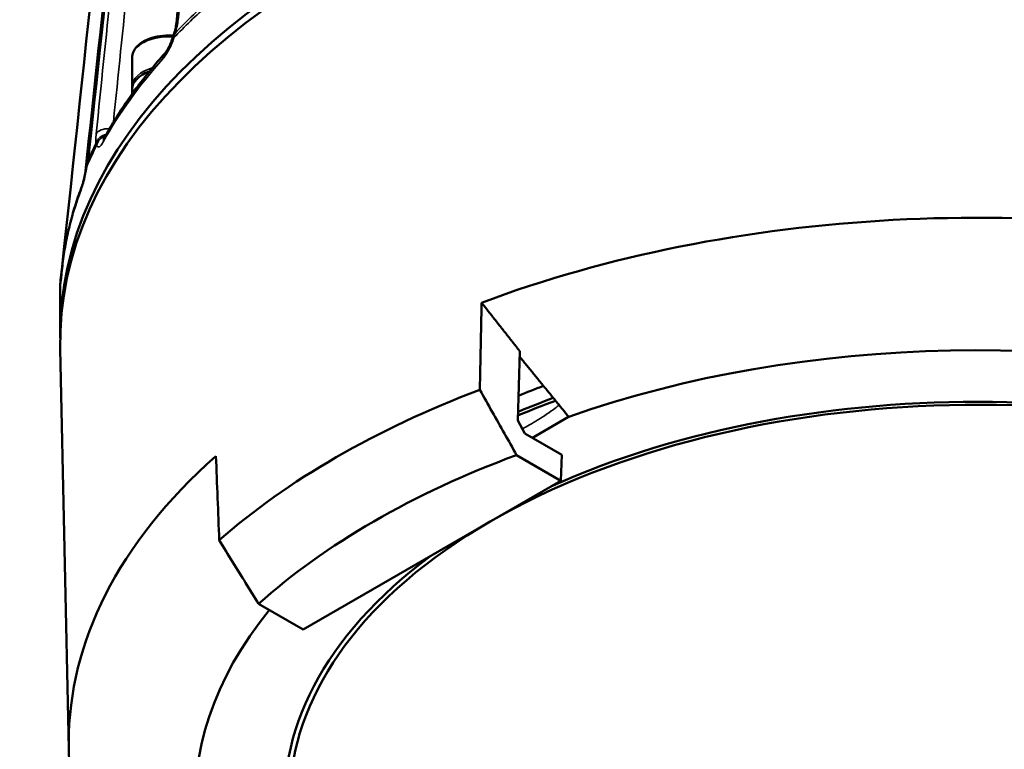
# Model space of a CAD drawing. Header units: millimetres. Extents: x 40 to 2195, y 40 to 1687.
# Tile 2 of 185: x 213 to 307, y 222 to 292. Entities that reach past the tile are written whole.
import ezdxf

# ---------------------------------------------------------------- set-up
doc = ezdxf.new("R2010")
doc.units = ezdxf.units.MM
doc.header["$LTSCALE"] = 8
doc.layers.add('Visible (ISO)', color=7, linetype='Continuous', lineweight=50)
doc.layers.add('Visible Narrow (ISO)', color=7, linetype='Continuous', lineweight=35)

msp = doc.modelspace()

# ---------------------------------------------------------------- linework, layer by layer
at = {"layer": 'Visible (ISO)'}
for p, q in [((223.796, 287.872), (223.796, 285.096)), ((223.796, 284.851), (223.796, 284.398)), ((216.902, 261.393), (216.902, 265.298)), ((217.729, 221.579), (216.908, 259.949)), ((260.806, 253.081), (261.004, 259.725)), ((262.206, 251.428), (265.685, 253.436)), ((261.489, 251.842), (260.806, 253.081)), ((265.024, 249.801), (261.489, 251.842)), ((264.95, 247.308), (260.689, 249.769)), ((265.024, 249.801), (264.95, 247.308)), ((240.201, 233.02), (264.95, 247.308)), ((235.94, 235.48), (240.201, 233.02))]:
    msp.add_line(p, q, dxfattribs=at)
for centre, major_axis, start_param, end_param in [((304.902, 260.576), (88, 0), 6.270842, 9.437121), ((304.902, 261.393), (-88, 0), 3.133557, 6.291221), ((227.296, 284.851), (-3.5, 0), 5.26241, 6.283185), ((227.296, 284.035), (-3.5, 0), 5.746463, 6.013775), ((304.902, 222.2), (-87.18, 0), 4.32099, 5.289542), ((304.902, 216.486), (-75.057, 0), 4.231443, 5.262132), ((304.902, 216.486), (-66, 0), 4.00689, 9.976732), ((304.902, 216.486), (66.5, 0), 0.864696, 2.23349), ((304.902, 214.036), (87.005, 0), 2.151626, 2.560763), ((304.902, 219.343), (-76.5, 0), 5.287813, 5.325586), ((304.902, 218.527), (-75.5, 0), 5.281573, 5.335685), ((304.902, 218.527), (75, 0), 2.140847, 2.19907), ((304.902, 222.2), (-87.18, 0), 5.706032, 6.860339), ((304.902, 209.954), (81.918, 0), 2.140906, 2.571483), ((304.902, 216.486), (66.5, 0), 2.478899, 6.836927), ((304.902, 216.486), (-75.057, 0), 5.844427, 6.832929)]:
    msp.add_ellipse(centre, major_axis=major_axis, ratio=0.57735, start_param=start_param, end_param=end_param, dxfattribs=at)
for points in [[(217.051, 267.504), (219.332, 288.794), (221.614, 310.083), (223.897, 331.373)], [(219.693, 279.091), (221.499, 296.018), (223.305, 312.945), (225.113, 329.872)], [(228.053, 291.204), (229.214, 302.803), (230.376, 314.402), (231.537, 326)], [(227.703, 289.818), (227.744, 289.948), (227.784, 290.077), (227.826, 290.205)], [(223.796, 285.096), (223.796, 285.054), (223.798, 285.011), (223.802, 284.969)], [(219.428, 277.451), (219.45, 277.6), (219.475, 277.748), (219.504, 277.894)], [(216.92, 266.407), (216.923, 266.495), (216.932, 266.58), (216.946, 266.664)], [(257.333, 264.38), (257.275, 261.597), (257.218, 258.814), (257.16, 256.03)], [(257.16, 256.03), (257.559, 255.323), (258.352, 253.915), (259.528, 251.828), (260.303, 250.453), (260.689, 249.769)], [(232.165, 241.599), (232.058, 244.287), (231.95, 246.976), (231.843, 249.664)], [(235.94, 235.48), (235.527, 236.148), (234.698, 237.492), (233.44, 239.532), (232.591, 240.907), (232.165, 241.599)]]:
    msp.add_open_spline(points, degree=3, dxfattribs=at)
for points, knots in [([(227.826, 290.204), (227.892, 290.408), (227.948, 290.611), (228.019, 290.944), (228.041, 291.085), (228.053, 291.204)], [0, 0, 0, 0, 0.0656018, 0.0656018, 0.1190123, 0.1190123, 0.1190123, 0.1190123]), ([(227.761, 290.001), (227.61, 290.013), (227.459, 290.019), (226.935, 290.02), (226.562, 289.985), (225.852, 289.846), (225.514, 289.741), (224.905, 289.468), (224.634, 289.3), (224.195, 288.909), (224.025, 288.688), (223.838, 288.263), (223.796, 288.068), (223.796, 287.872)], [5.359566, 5.359566, 5.359566, 5.359566, 5.494448, 5.494448, 5.825686, 5.825686, 6.158032, 6.158032, 6.492616, 6.492616, 6.82089, 6.82089, 7.068583, 7.068583, 7.068583, 7.068583]), ([(226.935, 288.29), (226.973, 288.333), (227.022, 288.393), (227.13, 288.547), (227.191, 288.644), (227.325, 288.88), (227.398, 289.026), (227.541, 289.352), (227.613, 289.539), (227.684, 289.757), (227.694, 289.787), (227.703, 289.818)], [0, 0, 0, 0, 0.0406007, 0.0406007, 0.085462, 0.085462, 0.1386738, 0.1386738, 0.1980198, 0.1980198, 0.2075888, 0.2075888, 0.2075888, 0.2075888]), ([(221.138, 280.206), (221.445, 280.765), (221.769, 281.321), (222.449, 282.424), (222.805, 282.971), (223.548, 284.059), (223.935, 284.598), (224.74, 285.669), (225.158, 286.2), (226.023, 287.251), (226.47, 287.771), (226.932, 288.287)], [2.6639959, 2.6639959, 2.6639959, 2.6639959, 2.697955, 2.697955, 2.731914, 2.731914, 2.7658731, 2.7658731, 2.7998322, 2.7998322, 2.8337172, 2.8337172, 2.8337172, 2.8337172]), ([(221.079, 280.11), (221.079, 280.11), (221.08, 280.112), (221.089, 280.125), (221.103, 280.145), (221.125, 280.184), (221.131, 280.195), (221.138, 280.207)], [0.1576008, 0.1576008, 0.1576008, 0.1576008, 0.16877923, 0.16877923, 0.19744744, 0.19744744, 0.20685977, 0.20685977, 0.20685977, 0.20685977]), ([(219.504, 277.896), (219.556, 278.155), (219.601, 278.414), (219.659, 278.807), (219.678, 278.956), (219.693, 279.091)], [0.0001876, 0.0001876, 0.0001876, 0.0001876, 0.0801875, 0.0801875, 0.133185, 0.133185, 0.133185, 0.133185]), ([(218.997, 275.594), (219.024, 275.666), (219.057, 275.762), (219.129, 275.999), (219.169, 276.147), (219.253, 276.496), (219.299, 276.706), (219.371, 277.095), (219.401, 277.273), (219.428, 277.451)], [0, 0, 0, 0, 0.0510666, 0.0510666, 0.1091148, 0.1091148, 0.1776902, 0.1776902, 0.2318259, 0.2318259, 0.2318259, 0.2318259]), ([(216.997, 266.819), (217.045, 267.411), (217.109, 268.001), (217.273, 269.181), (217.372, 269.77), (217.605, 270.944), (217.738, 271.53), (218.04, 272.698), (218.208, 273.281), (218.576, 274.439), (218.777, 275.015), (218.995, 275.588)], [2.4021965, 2.4021965, 2.4021965, 2.4021965, 2.4361556, 2.4361556, 2.4701146, 2.4701146, 2.5040737, 2.5040737, 2.5380328, 2.5380328, 2.571881, 2.571881, 2.571881, 2.571881]), ([(216.948, 266.677), (216.959, 266.751), (216.974, 266.854), (217.008, 267.124), (217.029, 267.305), (217.051, 267.504)], [0.0037196, 0.0037196, 0.0037196, 0.0037196, 0.0649833, 0.0649833, 0.1399253, 0.1399253, 0.1399253, 0.1399253]), ([(216.902, 265.298), (216.902, 265.372), (216.902, 265.446), (216.903, 265.594), (216.904, 265.668), (216.906, 265.816), (216.907, 265.89), (216.91, 266.037), (216.912, 266.111), (216.916, 266.259), (216.918, 266.333), (216.92, 266.407)], [2.35619449, 2.35619449, 2.35619449, 2.35619449, 2.36011523, 2.36011523, 2.36403596, 2.36403596, 2.36795669, 2.36795669, 2.37187743, 2.37187743, 2.37579816, 2.37579816, 2.37579816, 2.37579816]), ([(216.963, 266.452), (216.963, 266.452), (216.963, 266.452), (216.963, 266.453), (216.965, 266.462), (216.969, 266.501), (216.973, 266.541), (216.984, 266.652), (216.99, 266.73), (216.997, 266.82)], [0.2074509, 0.2074509, 0.2074509, 0.2074509, 0.2080213, 0.2080213, 0.2306264, 0.2306264, 0.2692055, 0.2692055, 0.3171266, 0.3171266, 0.3171266, 0.3171266])]:
    msp.add_open_spline(points, degree=3, knots=knots, dxfattribs=at)
for points, weights in [([(257.333, 264.38), (259.225, 261.98), (261.004, 259.725)], [1.00197920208, 1.00493042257, 1.00689430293]), ([(260.988, 259.201), (263.434, 256.197), (265.686, 253.436)], [1.00373732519, 1.0034383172, 1.0013341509])]:
    msp.add_rational_spline(points, weights, degree=2, dxfattribs=at)
at = {"layer": 'Visible Narrow (ISO)'}
for centre, major_axis, ratio, start_param, end_param in [((304.902, 265.298), (-88, 0), 0.57735, 5.707179, 5.780066), ((304.902, 265.652), (87.981, 0), 0.57735, 2.56564, 2.635991), ((229.346, 291.074), (-1.294, 0.13), 0.604377, 5.832637, 6.28299), ((229.061, 289.8), (-1.235, 0.404), 0.174575, 5.926455, 6.283028), ((227.296, 287.872), (-3.5, 0), 0.57735, 4.590278, 6.283185), ((227.903, 287.422), (-0.968, 0.868), 0.725132, 0.000252, 0.576389), ((304.902, 264.414), (-88, 0), 0.57735, 5.805589, 5.975384), ((227.296, 285.096), (-3.5, 0), 0.57735, 5.172968, 6.283185), ((221.6, 280.277), (-1.293, 0.132), 0.600322, 4.757606, 6.067474), ((304.902, 265.652), (-87.981, 0), 0.57735, 6.003389, 6.039383), ((221.587, 279.381), (-1.285, -0.198), 0.905789, 4.78291, 5.858638), ((221.633, 279.241), (-1.134, -0.636), 0.93699, 4.537335, 5.574286), ((222.276, 279.579), (-1.139, 0.627), 0.778123, 0, 0.404794), ((304.902, 265.298), (-88, 0), 0.57735, 6.000907, 6.041865), ((220.985, 278.953), (-1.293, 0.138), 0.586609, 6.097332, 6.282869), ((220.779, 277.641), (-1.275, 0.253), 0.120921, 6.135684, 6.28303), ((220.714, 277.261), (-1.286, 0.191), 0.030336, 0.000004, 0.196467), ((304.902, 264.414), (-88, 0), 0.57735, 6.067388, 6.237183), ((220.213, 275.132), (-1.215, 0.461), 0.797558, 0.000325, 0.294029), ((218.343, 267.366), (-1.293, 0.139), 0.582256, 6.165709, 6.282788), ((218.22, 266.323), (-1.299, -0.056), 0.956706, 5.913753, 6.225707), ((218.23, 266.461), (-1.284, 0.203), 0.905605, 6.096694, 6.283306), ((218.22, 266.323), (-1.299, -0.056), 0.956706, 5.904739, 5.904803), ((218.293, 266.716), (-1.296, 0.103), 0.815633, 0, 0.064942), ((304.902, 265.298), (-88, 0), 0.57735, 6.262709, 6.283185)]:
    msp.add_ellipse(centre, major_axis=major_axis, ratio=ratio, start_param=start_param, end_param=end_param, dxfattribs=at)
for points, knots in [([(224.976, 330), (224.759, 327.974), (224.541, 325.945), (224.323, 323.913), (223.443, 315.703), (222.558, 307.447), (221.668, 299.141), (221.563, 298.162), (221.458, 297.182), (221.352, 296.202), (220.648, 289.632), (219.941, 283.033), (219.23, 276.403)], [0.2595243, 0.2595243, 0.2595243, 0.2595243, 0.3333333, 0.3333333, 0.3333333, 0.6315081, 0.6315081, 0.6315081, 0.6666667, 0.6666667, 0.6666667, 0.9021794, 0.9021794, 0.9021794, 0.9021794]), ([(219.73, 279.228), (220.731, 288.613), (221.727, 297.937), (222.716, 307.2), (223.526, 314.791), (224.332, 322.341), (225.134, 329.852)], [0, 0, 0, 0, 0.3333333, 0.3333333, 0.3333333, 0.6065137, 0.6065137, 0.6065137, 0.6065137]), ([(225.376, 329.645), (224.648, 322.534), (223.916, 315.387), (223.181, 308.202), (222.245, 299.052), (221.302, 289.842), (220.354, 280.572)], [0.4049382, 0.4049382, 0.4049382, 0.4049382, 0.6666667, 0.6666667, 0.6666667, 1, 1, 1, 1]), ([(226.821, 328.724), (226.241, 323.064), (225.659, 317.381), (225.075, 311.675), (224.972, 310.665), (224.868, 309.655), (224.765, 308.643), (223.851, 299.722), (222.932, 290.742), (222.007, 281.706)], [0.4216641, 0.4216641, 0.4216641, 0.4216641, 0.6298217, 0.6298217, 0.6298217, 0.6666667, 0.6666667, 0.6666667, 0.9916631, 0.9916631, 0.9916631, 0.9916631]), ([(228.216, 291.531), (229.141, 300.769), (230.061, 309.947), (230.975, 319.066), (231.205, 321.357), (231.434, 323.644), (231.663, 325.928)], [0, 0, 0, 0, 0.3333333, 0.3333333, 0.3333333, 0.4170931, 0.4170931, 0.4170931, 0.4170931]), ([(227.929, 290.255), (228.004, 290.482), (228.126, 290.923), (228.196, 291.334), (228.216, 291.531)], [0.000083, 0.000083, 0.000083, 0.000083, 0.5, 1, 1, 1, 1]), ([(227.806, 289.795), (227.813, 289.822), (227.82, 289.849), (227.827, 289.876), (227.84, 289.926), (227.853, 289.976), (227.866, 290.026), (227.886, 290.103), (227.907, 290.179), (227.928, 290.254)], [0.0000021, 0.0000021, 0.0000021, 0.0000021, 0.1734717, 0.1734717, 0.1734717, 0.5, 0.5, 0.5, 1, 1, 1, 1]), ([(220.354, 280.572), (220.333, 280.374), (220.312, 280.03), (220.326, 279.78), (220.342, 279.68)], [0, 0, 0, 0, 0.5, 0.9998107, 0.9998107, 0.9998107, 0.9998107]), ([(220.342, 279.68), (220.345, 279.638), (220.349, 279.598), (220.357, 279.56), (220.364, 279.521), (220.373, 279.485), (220.384, 279.45)], [0, 0, 0, 0, 0.5, 0.5, 0.5, 0.9999085, 0.9999085, 0.9999085, 0.9999085]), ([(220.384, 279.45), (220.435, 279.363), (220.55, 279.278), (220.778, 279.402), (220.947, 279.642), (221.037, 279.807)], [0.0000001, 0.0000001, 0.0000001, 0.0000001, 0.3333333, 0.6666667, 1, 1, 1, 1]), ([(219.522, 277.914), (219.57, 278.152), (219.651, 278.607), (219.709, 279.028), (219.73, 279.228)], [0.0001895, 0.0001895, 0.0001895, 0.0001895, 0.5, 1, 1, 1, 1]), ([(219.452, 277.44), (219.455, 277.468), (219.458, 277.495), (219.462, 277.523), (219.469, 277.575), (219.476, 277.627), (219.484, 277.678), (219.495, 277.757), (219.508, 277.836), (219.522, 277.914)], [0.0000021, 0.0000021, 0.0000021, 0.0000021, 0.173439, 0.173439, 0.173439, 0.5, 0.5, 0.5, 1, 1, 1, 1]), ([(216.92, 266.338), (216.924, 266.256), (216.933, 266.18), (216.958, 266.323), (216.981, 266.578), (216.995, 266.75)], [0.0000001, 0.0000001, 0.0000001, 0.0000001, 0.3333333, 0.6666667, 1, 1, 1, 1]), ([(264.761, 254.57), (264.64, 254.466), (264.516, 254.366), (264.122, 254.06), (263.846, 253.863), (263.01, 253.296), (262.445, 252.954), (261.711, 252.53), (261.484, 252.402), (261.251, 252.274)], [-1.5284815, -1.5284815, -1.5284815, -1.5284815, -1.4769547, -1.4769547, -1.3677362, -1.3677362, -1.1492994, -1.1492994, -1.0562987, -1.0562987, -1.0562987, -1.0562987])]:
    msp.add_open_spline(points, degree=3, knots=knots, dxfattribs=at)
for points in [[(226.749, 287.767), (226.886, 287.92), (227.148, 288.28), (227.522, 288.996), (227.719, 289.517), (227.806, 289.795)], [(218.943, 275.293), (219.007, 275.461), (219.13, 275.851), (219.311, 276.609), (219.408, 277.152), (219.452, 277.44)], [(216.92, 266.407), (216.92, 266.383), (216.92, 266.361), (216.92, 266.339)]]:
    msp.add_open_spline(points, degree=3, dxfattribs=at)

doc.saveas('drawing.dxf')
